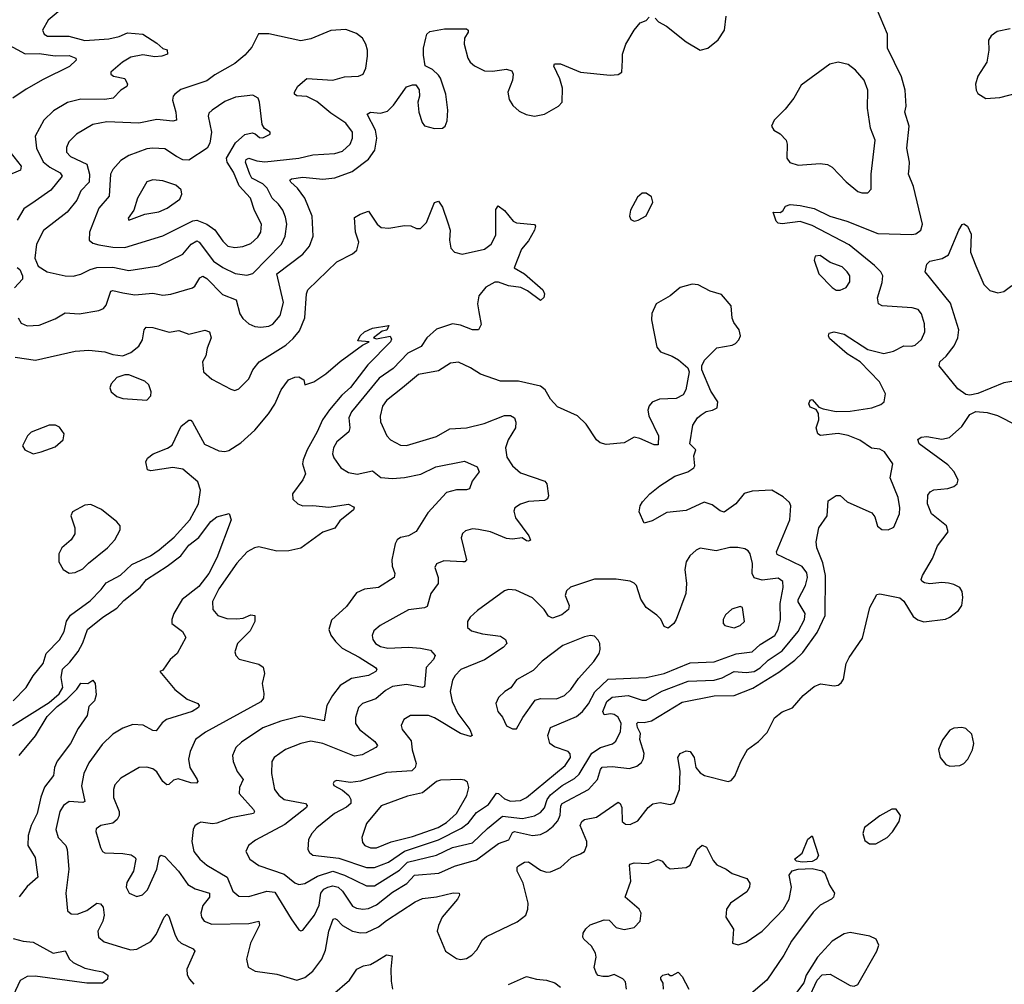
# Model space of a CAD drawing. Extents: x 1550320 to 1685906, y 509093 to 640511.
# Tile 27 of 256: x 1577238 to 1582168, y 527589 to 532418. Entities that reach past the tile are written whole.
import ezdxf

# ---------------------------------------------------------------- set-up
doc = ezdxf.new("R2010")
doc.units = 0

msp = doc.modelspace()

# ---------------------------------------------------------------- linework, layer by layer
at = {"layer": '0CON20XD'}
for points in [[(1577215, 530727.9), (1577316.6, 530713.4), (1577515, 530759.4), (1577585, 530763.1), (1577665, 530755.7), (1577705, 530742), (1577753.9, 530736.1), (1577795, 530752.5), (1577835, 530782.9), (1577853.6, 530815), (1577860.6, 530865), (1577872, 530878), (1577905, 530876.7), (1577985.6, 530854.4), (1578035, 530861.9), (1578085, 530844.5), (1578165, 530864.2), (1578188, 530855), (1578196, 530825), (1578175.9, 530774.1), (1578169.2, 530735), (1578154, 530705), (1578158.8, 530655), (1578199.3, 530619.3), (1578295, 530568), (1578315, 530562), (1578335, 530570), (1578385, 530620), (1578404.7, 530665.3), (1578436.7, 530705), (1578570.5, 530789.5), (1578607.8, 530822.2), (1578639, 530861), (1578666.1, 530925), (1578674.6, 531045.4), (1578681.4, 531065), (1578825, 531205.7), (1578905, 531245.6), (1578925.9, 531264.1), (1578935.5, 531305), (1578920, 531355), (1578915, 531427.5), (1578942.5, 531445), (1578985, 531458.8), (1579027.1, 531395), (1579047.6, 531377.6), (1579085.6, 531374.4), (1579165, 531388), (1579196.1, 531386.1), (1579225, 531373.3), (1579245, 531372.5), (1579275, 531402.5), (1579315, 531503.3), (1579335, 531510), (1579355, 531480), (1579381.7, 531401.7), (1579393.5, 531365), (1579389.1, 531315), (1579397.3, 531275), (1579415, 531253.6), (1579453.6, 531243.6), (1579565, 531269.6), (1579598.5, 531295), (1579621.3, 531338.7), (1579622.5, 531467.5), (1579633.3, 531486.7), (1579665, 531463.3), (1579708.9, 531408.9), (1579725, 531401.4), (1579815, 531392.5), (1579820, 531385), (1579815.8, 531365), (1579785, 531310.8), (1579750.4, 531269.6), (1579714, 531175), (1579765, 531145.5), (1579857.5, 531065), (1579866.2, 531045), (1579862.5, 531027.5), (1579845, 531012.5), (1579781.1, 531061.1), (1579747.1, 531077.1), (1579685, 531086.4), (1579635, 531104.5), (1579616.3, 531103.7), (1579571.3, 531078.7), (1579537.3, 531035), (1579530.4, 530995), (1579536.5, 530955), (1579548.1, 530891.9), (1579535, 530866), (1579505, 530865.5), (1579445, 530888.8), (1579405, 530895.5), (1579325, 530868.7), (1579277.1, 530825), (1579248.6, 530781.4), (1579180.5, 530749.5), (1579107.4, 530672.6), (1579037.1, 530622.9), (1578899.3, 530455), (1578886.1, 530425), (1578890.9, 530375), (1578885.4, 530355), (1578825.5, 530305), (1578809.1, 530275), (1578804.5, 530245), (1578811.1, 530225), (1578845.3, 530175.3), (1578885, 530151.5), (1578927.2, 530142.8), (1579005, 530159.1), (1579046.2, 530126.2), (1579105, 530120.6), (1579165, 530125.9), (1579246.8, 530143.2), (1579321.1, 530178.9), (1579465, 530207.8), (1579529.1, 530179.1), (1579538.8, 530155), (1579502.6, 530107.4), (1579490, 530070), (1579475.6, 530064.4), (1579425, 530064.5), (1579375, 530050.6), (1579280.7, 529949.3), (1579223.8, 529856.2), (1579185, 529834.4), (1579144.5, 529825.5), (1579128, 529815), (1579117.1, 529795), (1579100.6, 529715), (1579102.4, 529682.4), (1579115.5, 529645), (1579112.5, 529625), (1579034.5, 529575.5), (1578965, 529567.8), (1578925, 529549.2), (1578875, 529480.8), (1578798.3, 529411.7), (1578785.7, 529365), (1578796.3, 529336.3), (1578818.5, 529305), (1578852.8, 529272.8), (1578937.5, 529227.5), (1579019.2, 529175), (1579025.7, 529165), (1579020.6, 529155), (1578985, 529135.8), (1578899.2, 529120.8), (1578842.5, 529085), (1578804.2, 529035.8), (1578775.4, 528985), (1578762.2, 528907.8), (1578645, 528931.8), (1578545, 528907.3), (1578455, 528872.5), (1578348.5, 528801.5), (1578320, 528775), (1578303.5, 528735), (1578306.5, 528705), (1578327.5, 528655), (1578356.1, 528615), (1578337.9, 528575), (1578336.2, 528545), (1578409.1, 528465), (1578414.4, 528455), (1578409.2, 528445), (1578295, 528422.7), (1578225, 528395.4), (1578202.8, 528392.8), (1578145, 528400.6), (1578131.2, 528395), (1578115, 528382), (1578106.9, 528365), (1578100, 528305), (1578109.6, 528255), (1578139.2, 528215), (1578175, 528185.4), (1578276.2, 528126.2), (1578305.8, 528055.8), (1578335, 528030.5), (1578385, 528028.2), (1578475, 528055.7), (1578515, 528050.7), (1578596.7, 527916.7), (1578635, 527862.5), (1578645, 527857.5), (1578655, 527860), (1578714.8, 527935.2), (1578737, 527985), (1578746.5, 528045), (1578761.2, 528065), (1578780, 528075), (1578805, 528083), (1578832.5, 528075), (1578853.8, 528055), (1578905, 527981.2), (1578925, 527970), (1578955.3, 527965.3), (1578985, 527969.7), (1579025, 527987.5), (1579105, 528050), (1579175.7, 528094.3), (1579215, 528136.5), (1579336, 528145), (1579415, 528181.4), (1579525, 528212.2), (1579635, 528294.7), (1579687.2, 528312.8), (1579705, 528349.1), (1579715, 528354.1), (1579805, 528333.8), (1579845, 528339.5), (1579875.6, 528354.4), (1579909.5, 528380.5), (1579931.8, 528408.2), (1579943.4, 528436.6), (1579947.1, 528482.9), (1579953.9, 528495), (1580085.2, 528564.8), (1580130.8, 528615), (1580145.2, 528664.8), (1580155, 528677.1), (1580205, 528679.6), (1580290.9, 528669.1), (1580328.3, 528681.7), (1580350.5, 528699.5), (1580360.6, 528719.4), (1580363.7, 528745), (1580342.1, 528815), (1580346.4, 528845), (1580330.7, 528875), (1580328.5, 528895), (1580335, 528901.5), (1580365, 528900), (1580401.2, 528908.8), (1580555, 529001.2), (1580715, 529034.2), (1580815, 529034.6), (1580908.8, 529071.2), (1581038.6, 529151.4), (1581118.4, 529211.6), (1581159.3, 529250.7), (1581230.1, 529349.9), (1581271, 529435), (1581272.2, 529635), (1581258.5, 529698.5), (1581228.5, 529775), (1581225.5, 529805), (1581239.5, 529875), (1581280, 529935), (1581285, 530010), (1581325, 530036.7), (1581345, 530036.2), (1581381.2, 530005), (1581505, 529950), (1581518.9, 529928.9), (1581531.9, 529881.9), (1581555, 529865.5), (1581585.6, 529864.4), (1581615, 529878), (1581643.1, 529945), (1581644.8, 529975), (1581636.5, 530026.5), (1581596.2, 530125), (1581609.2, 530195), (1581567.8, 530255), (1581545, 530267.9), (1581502.6, 530272.6), (1581445, 530313.1), (1581385, 530337.1), (1581335, 530346.7), (1581247.1, 530337.1), (1581233.5, 530345), (1581225.5, 530375), (1581238.5, 530415), (1581236.9, 530446.9), (1581226.4, 530466.4), (1581195, 530478.8), (1581188.6, 530495), (1581195, 530513.3), (1581205, 530516.7), (1581238.8, 530478.8), (1581260.3, 530470.3), (1581325, 530457.3), (1581395, 530458.8), (1581505, 530475.4), (1581548.9, 530491.1), (1581566, 530505), (1581572.5, 530545), (1581542.2, 530605), (1581445.5, 530705.5), (1581381.1, 530745), (1581292.3, 530822.3), (1581286.7, 530835), (1581290.5, 530849.5), (1581315, 530855.8), (1581365, 530844.2), (1581485, 530767.3), (1581565, 530747.7), (1581612.1, 530757.9), (1581665, 530785.4), (1581705, 530783.5), (1581721.4, 530788.6), (1581752.7, 530817.3), (1581769.1, 530855), (1581768.5, 530895), (1581752.5, 530945), (1581736.6, 530966.6), (1581705.5, 530975.5), (1581555.5, 530985.5), (1581538, 530995), (1581532.5, 531025), (1581556.8, 531103.2), (1581559.1, 531135), (1581549.6, 531155), (1581517, 531187), (1581390.4, 531290.4), (1581205, 531387.4), (1581145, 531407.5), (1581055, 531396.7), (1581035, 531400), (1581025, 531410), (1581010, 531455), (1581045, 531452.5), (1581059.3, 531460.7), (1581072.5, 531485), (1581095, 531492.5), (1581145, 531487.3), (1581215, 531472.2), (1581294.3, 531434.3), (1581379.5, 531409.5), (1581535, 531347.6), (1581705, 531342.5), (1581725, 531346.4), (1581750, 531365), (1581757.7, 531395), (1581712.7, 531582.7), (1581688.1, 531645), (1581690.5, 531675), (1581693.1, 531705), (1581679.4, 531775), (1581691.2, 531885), (1581669.2, 531955), (1581676, 531985), (1581670.8, 532065), (1581652.2, 532132.2), (1581582.9, 532275), (1581582, 532345), (1581510.1, 532520.1)], [(1577440.6, 532465), (1577381.2, 532415), (1577352, 532365), (1577360, 532345), (1577377.5, 532335), (1577484.6, 532335.4), (1577565, 532314.2), (1577685, 532321.6), (1577735.6, 532334.4), (1577778.5, 532351.5), (1577855.4, 532345.4), (1577925, 532300), (1577955, 532273.3), (1577976.4, 532266.4), (1577977.5, 532245), (1577950, 532235), (1577915, 532231.8), (1577855, 532242.1), (1577795, 532230.9), (1577752.5, 532205), (1577694, 532155), (1577694, 532145), (1577707.5, 532135), (1577765, 532124), (1577777.5, 532095), (1577775, 532083.3), (1577744, 532065), (1577706, 532025), (1577665, 532018.4), (1577545, 532019.6), (1577476.9, 532003.1), (1577408.1, 531961.9), (1577358.1, 531915), (1577315.5, 531835), (1577322, 531775), (1577355, 531707.1), (1577389, 531679), (1577441, 531651), (1577450, 531635), (1577394.5, 531565), (1577315, 531509.1), (1577258.3, 531471.7), (1577225.8, 531414.2)], [(1577230, 530925), (1577245, 530899.2), (1577275.4, 530885.4), (1577335, 530888.9), (1577415, 530920), (1577465, 530950.4), (1577535, 530946), (1577635, 530961.8), (1577657.3, 530972.7), (1577671.8, 530988.2), (1577695, 531059.2), (1577705, 531062.9), (1577755, 531050.7), (1577815, 531040.3), (1577905, 531048.7), (1577955, 531039.6), (1577995, 531043.8), (1578103.8, 531076.2), (1578115.3, 531084.7), (1578139.4, 531125), (1578155, 531133.5), (1578175, 531122.1), (1578252.9, 531042.9), (1578322.2, 531015), (1578340.4, 530945), (1578355, 530922.5), (1578385, 530895.5), (1578415, 530882.3), (1578445, 530878.5), (1578485, 530884.6), (1578505, 530894.5), (1578542.2, 530937.8), (1578558.2, 531001.8), (1578526.1, 531145), (1578655.2, 531244.8), (1578688.2, 531285), (1578707.3, 531335), (1578702.1, 531435), (1578666.2, 531525), (1578628.2, 531575), (1578595.6, 531605), (1578590, 531615), (1578598.7, 531621.3), (1578655, 531629.7), (1578755, 531619.1), (1578815, 531626), (1578902.2, 531657.8), (1578985, 531719.6), (1579016.7, 531765), (1579026.7, 531825), (1579018.8, 531865), (1578977.5, 531945), (1578995, 531954.4), (1579045, 531950), (1579080, 531960), (1579110.2, 531989.8), (1579175, 532081.2), (1579205, 532092.5), (1579221.7, 532091.7), (1579237.5, 532067.5), (1579239.2, 532035), (1579232, 532005), (1579236.9, 531955), (1579252.7, 531902.7), (1579265, 531886), (1579315, 531873.1), (1579354.3, 531875.7), (1579368.8, 531885), (1579377.9, 531912.1), (1579382, 531965), (1579372.3, 532045), (1579345.6, 532125), (1579335, 532140), (1579305, 532168), (1579267.7, 532187.7), (1579259.7, 532239.7), (1579258.9, 532275), (1579270.9, 532325), (1579277.1, 532345), (1579290.8, 532359.2), (1579365, 532373), (1579475, 532372), (1579483.8, 532365), (1579482.5, 532355), (1579465.6, 532325), (1579462.9, 532295), (1579481.2, 532225), (1579493.6, 532205), (1579515, 532186.4), (1579565, 532162.5), (1579605, 532160), (1579675, 532170.8), (1579702, 532162), (1579709.2, 532145), (1579705.6, 532115), (1579682.2, 532055), (1579688.3, 532018.3), (1579707.6, 531987.6), (1579739.3, 531959.3), (1579773.7, 531943.7), (1579815, 531935.7), (1579865.6, 531944.4), (1579935.6, 531984.4), (1579953.8, 532005), (1579955.7, 532075), (1579942.1, 532122.1), (1579912.5, 532185), (1579915, 532197.5), (1579946.4, 532196.4), (1580045.8, 532155.8), (1580195, 532140), (1580235, 532143.8), (1580252.5, 532155), (1580256.1, 532216.1), (1580256.2, 532245), (1580273.3, 532295), (1580314.2, 532365), (1580345, 532402), (1580375, 532413.8), (1580390, 532430)], [(1580420, 532425), (1580437, 532407), (1580476.7, 532385), (1580575, 532307.1), (1580645, 532265.6), (1580683.8, 532275), (1580735, 532316.7), (1580766.2, 532365), (1580774.6, 532435)], [(1577505, 531133.3), (1577545, 531143.5), (1577591.7, 531168.3), (1577625, 531177.5), (1577705, 531179.2), (1577785, 531162.2), (1577935, 531186), (1578055, 531243.8), (1578096.5, 531293.5), (1578125, 531310.7), (1578137.3, 531305), (1578208.8, 531208.8), (1578255, 531176.9), (1578316.9, 531146.9), (1578375, 531139.6), (1578405, 531147.3), (1578548.2, 531295), (1578567.1, 531335), (1578574.7, 531395), (1578569.1, 531429.2), (1578555, 531464.4), (1578534.6, 531495), (1578501.3, 531525), (1578477.6, 531575), (1578455.5, 531595.5), (1578400, 531625), (1578389.8, 531645), (1578369.3, 531705), (1578372.7, 531717.3), (1578385, 531725.3), (1578425, 531711), (1578465, 531706.7), (1578636, 531724), (1578705, 531741.4), (1578815, 531748), (1578855, 531760), (1578891.8, 531795), (1578904.6, 531825), (1578903.6, 531855), (1578870.5, 531900.5), (1578795, 531950.6), (1578725, 532008.4), (1578675, 532033.4), (1578625, 532036.7), (1578614.6, 532044.6), (1578613.5, 532055), (1578630, 532085), (1578675, 532123.5), (1578805, 532115.4), (1578865, 532131.9), (1578935, 532135.8), (1578958, 532145), (1578971.4, 532175), (1578980, 532235), (1578980, 532265), (1578970.8, 532295), (1578953.8, 532325), (1578925, 532348), (1578870.7, 532369.3), (1578795.9, 532364.1), (1578695, 532322), (1578645, 532311.4), (1578485, 532346.7), (1578433, 532347), (1578400.3, 532279.7), (1578365, 532240.6), (1578315, 532199.4), (1578215, 532142.3), (1578175, 532111.1), (1578045, 532068.9), (1578014.2, 532045), (1578005.6, 532034.4), (1578003.1, 532015), (1578020, 531955), (1578023.3, 531915), (1578005, 531910), (1577925, 531917.9), (1577835, 531899.6), (1577675, 531905.9), (1577605, 531893.3), (1577522.5, 531845), (1577484, 531806), (1577472.6, 531777.4), (1577472.1, 531755), (1577492.4, 531732.4), (1577574.8, 531694.7), (1577587.7, 531645), (1577586, 531605), (1577545, 531560.9), (1577524.6, 531515), (1577475.5, 531455), (1577357.4, 531362.6), (1577321.5, 531295), (1577314.6, 531225), (1577330, 531185), (1577375, 531156.4), (1577465, 531135.5), (1577505, 531133.3)], [(1582197.3, 532372.7), (1582131.2, 532358.8), (1582102.3, 532337.7), (1582088.8, 532315), (1582090, 532265), (1582079.2, 532205), (1582034.2, 532135), (1582022.9, 532095), (1582025.8, 532065.8), (1582035, 532048.8), (1582075, 532024), (1582145, 532028), (1582235, 532051.2)], [(1577185, 532289.6), (1577265, 532247.7), (1577335, 532248), (1577415, 532236.6), (1577485, 532239), (1577519.2, 532225), (1577520, 532215), (1577487.1, 532182.9), (1577355, 532118.4), (1577270.5, 532069.5), (1577204.4, 532025)], [(1581455, 531550.8), (1581485, 531551.2), (1581500.7, 531569.3), (1581501.1, 531645), (1581521.5, 531815), (1581498, 531875), (1581481.8, 531975), (1581484.5, 532065), (1581465.9, 532115.9), (1581423.1, 532165), (1581385, 532193.3), (1581335, 532204.5), (1581294, 532196), (1581150.6, 532089.4), (1581114.5, 532025.5), (1581070.2, 531969.8), (1581016, 531915), (1581001.2, 531885), (1581013.3, 531865), (1581045, 531847.1), (1581074.7, 531814.7), (1581079.6, 531795), (1581078.6, 531725), (1581093.7, 531703.7), (1581135, 531689.1), (1581245, 531698.5), (1581283.1, 531693.1), (1581305, 531679.4), (1581376.1, 531606.1), (1581435, 531558.6), (1581455, 531550.8)], [(1578315, 531276.9), (1578355, 531282.9), (1578395, 531297.9), (1578430.9, 531329.1), (1578445.4, 531355), (1578448.8, 531395), (1578413, 531463), (1578394.1, 531525), (1578337.1, 531587.1), (1578308.6, 531655), (1578277.1, 531705), (1578272.9, 531725), (1578318.2, 531801.8), (1578365, 531843.1), (1578401.7, 531851.7), (1578417.1, 531847.1), (1578438.3, 531828.3), (1578455, 531826.2), (1578492.5, 531845), (1578492.5, 531855), (1578463.6, 531873.6), (1578452.7, 531892.7), (1578439.1, 532005), (1578431.4, 532025), (1578405, 532040.5), (1578319.2, 532030.8), (1578265, 532008.2), (1578201.4, 531965), (1578185, 531949.2), (1578181.1, 531935), (1578199.1, 531855), (1578189.4, 531800.6), (1578177.1, 531775), (1578085, 531715.4), (1578055, 531716.2), (1578023.4, 531733.4), (1577965, 531770.8), (1577905, 531775.3), (1577875, 531770.7), (1577785, 531738.7), (1577745, 531712.5), (1577705, 531668.2), (1577692.1, 531645), (1577685.3, 531534.7), (1577635, 531474.3), (1577588.1, 531355), (1577585.8, 531315), (1577605, 531298.9), (1577635, 531290.9), (1577705, 531279.2), (1577765, 531278.2), (1577955, 531335.9), (1578105, 531411.4), (1578125, 531415.2), (1578174.8, 531394.8), (1578215, 531365.4), (1578255, 531308.9), (1578280, 531285), (1578315, 531276.9)], [(1577190.4, 531755), (1577245.5, 531684.5), (1577242, 531665), (1577175, 531636.7)], [(1577785, 531414.4), (1577865, 531444.5), (1577935, 531455.9), (1577976.3, 531473.7), (1578039.8, 531520.3), (1578050.5, 531545), (1578046.2, 531566.2), (1578019.5, 531589.5), (1577955, 531611.5), (1577905, 531615.5), (1577875, 531605.7), (1577827.8, 531525), (1577809.2, 531465), (1577781.2, 531425), (1577785, 531414.4)], [(1580315, 531410), (1580335, 531413.8), (1580375, 531436.7), (1580407.1, 531505), (1580401.7, 531531.7), (1580375, 531550), (1580355, 531548.8), (1580330.5, 531529.5), (1580296.2, 531465), (1580291.2, 531435), (1580297, 531417), (1580315, 531410)], [(1582205, 530606.5), (1582165, 530600), (1582035, 530546.9), (1581995, 530539.2), (1581975, 530542.5), (1581935, 530570), (1581840.8, 530685), (1581844.2, 530705), (1581876.9, 530733.1), (1581917.3, 530785), (1581935.5, 530825), (1581939.2, 530865), (1581898.2, 530998.2), (1581771.2, 531155), (1581778.8, 531195), (1581795, 531208.6), (1581857.2, 531222.8), (1581888.9, 531241.1), (1581940, 531365), (1581957, 531393), (1581965, 531396.7), (1581982.5, 531385), (1582001.2, 531345), (1581998.9, 531255), (1582025, 531186), (1582065, 531092.2), (1582095, 531062.2), (1582135, 531051.1), (1582165, 531056.9), (1582205, 531086.9)], [(1581345, 531064.4), (1581375, 531078), (1581394.2, 531105), (1581394.3, 531135), (1581381.4, 531155), (1581355, 531180.6), (1581295, 531201.9), (1581245, 531237.5), (1581220, 531235), (1581216, 531215), (1581238.9, 531145), (1581305, 531077.1), (1581325, 531064.4), (1581345, 531064.4)], [(1577225, 531177.4), (1577238.2, 531168.2), (1577251.9, 531135), (1577251.6, 531118.4), (1577211.5, 531075)], [(1578975, 528081.8), (1579015, 528082.5), (1579139.5, 528160.5), (1579179.6, 528200.4), (1579325, 528236.5), (1579405, 528273.5), (1579505, 528296.8), (1579580.5, 528369.5), (1579655, 528430.3), (1579755, 528418.8), (1579815, 528433.5), (1579845, 528449.6), (1579865, 528472.2), (1579879, 528515), (1579895, 528538.1), (1579953.4, 528585), (1580015, 528619.3), (1580039.2, 528640.8), (1580103.3, 528746.7), (1580145.2, 528774.8), (1580206.1, 528793.9), (1580223, 528807), (1580245.7, 528855), (1580250, 528895), (1580235, 528926.2), (1580215, 528939.3), (1580197.5, 528942.5), (1580165, 528938.2), (1580157.1, 528955), (1580177.1, 529005), (1580205, 529026.7), (1580285, 529035.6), (1580355, 529012), (1580375, 529012.2), (1580453.6, 529056.4), (1580585, 529107.6), (1580715, 529111.7), (1580755, 529124), (1580815.2, 529154.8), (1580875, 529149.6), (1580915, 529155.6), (1580945, 529174), (1580985, 529212.6), (1581055, 529258.6), (1581134.8, 529355), (1581167.4, 529415), (1581170.3, 529445), (1581135, 529504.4), (1581134.8, 529515), (1581172.6, 529585), (1581182.5, 529625), (1581178.3, 529648.3), (1581155, 529680), (1581057.9, 529727.9), (1581030.6, 529740.6), (1581027.2, 529755), (1581093.8, 529915), (1581098.6, 529985), (1581091.7, 530001.7), (1581060.3, 530030.3), (1581003.3, 530063.3), (1580905, 530058.5), (1580865, 530045.5), (1580823.3, 529995), (1580765, 529953.1), (1580745, 529958.9), (1580705, 529990), (1580665, 530002.9), (1580575, 529961.4), (1580478.7, 529951.3), (1580405, 529908.8), (1580365, 529897.5), (1580340, 529955), (1580343.8, 529985), (1580356, 530005), (1580392.2, 530045), (1580443.3, 530085), (1580517.4, 530132.6), (1580583.3, 530155), (1580613.3, 530175), (1580618.8, 530185), (1580613.3, 530235), (1580622.5, 530265), (1580592.5, 530295), (1580607.5, 530387.5), (1580631.2, 530425), (1580649.5, 530440.5), (1580675, 530456.7), (1580707, 530463), (1580730, 530475), (1580732.5, 530505), (1580698.3, 530558.3), (1580653.3, 530665), (1580653.3, 530685), (1580665.8, 530714.2), (1580728.8, 530775), (1580805, 530789.2), (1580822.1, 530797.9), (1580839.2, 530815), (1580847.5, 530835), (1580840.8, 530865), (1580813, 530903), (1580804.6, 530924.6), (1580800.8, 530985), (1580752.3, 531042.3), (1580695, 531059.2), (1580635, 531090), (1580605, 531094), (1580545, 531078), (1580495, 531035.7), (1580423.8, 530995), (1580403, 530947), (1580400.8, 530915), (1580428.3, 530778.3), (1580445.9, 530755.9), (1580504.2, 530734.2), (1580535.6, 530715.6), (1580583.3, 530675), (1580590, 530655), (1580573.8, 530565), (1580559.5, 530540.5), (1580525, 530522), (1580440.9, 530519.1), (1580405, 530504), (1580389.2, 530485), (1580382.7, 530462.7), (1580387.5, 530435), (1580435.8, 530335), (1580435, 530290), (1580415, 530290), (1580342.1, 530322.1), (1580315, 530328), (1580265, 530300), (1580175, 530290.8), (1580145, 530300), (1580126.2, 530315), (1580073.3, 530393.3), (1580030.8, 530435), (1579929.8, 530479.8), (1579895, 530519.2), (1579868.6, 530565), (1579845, 530583.1), (1579735, 530608.1), (1579645, 530608.5), (1579545, 530642.9), (1579495, 530675.4), (1579435, 530703.1), (1579395, 530698.6), (1579335, 530660), (1579235, 530641.8), (1579153.8, 530575), (1579075, 530512.2), (1579055, 530484), (1579042.6, 530432.6), (1579044.5, 530405), (1579075.7, 530335), (1579095, 530314.4), (1579145, 530287.9), (1579175, 530287.1), (1579325, 530330.8), (1579390.9, 530369.1), (1579475, 530374.1), (1579564.1, 530395.9), (1579665, 530436.4), (1579695, 530436.7), (1579715.4, 530425.4), (1579722.7, 530402.7), (1579720, 530375), (1579683.6, 530315), (1579670.5, 530275), (1579677.7, 530227.7), (1579705.4, 530185), (1579745, 530150.3), (1579867.8, 530107.8), (1579877.3, 530095), (1579885.4, 530035), (1579879.8, 530020.2), (1579865, 530011.2), (1579785, 530005.4), (1579745, 529992.5), (1579717.5, 529975), (1579712.1, 529957.9), (1579720.8, 529925), (1579787.8, 529835), (1579795, 529813.3), (1579785, 529807.5), (1579775, 529810), (1579754.1, 529824.1), (1579705, 529817.5), (1579675, 529821.3), (1579595, 529853.6), (1579535, 529866.4), (1579505, 529868.9), (1579470.7, 529859.3), (1579454.6, 529845.4), (1579448.5, 529825), (1579474.4, 529715), (1579466.2, 529705), (1579456.1, 529703.9), (1579360.9, 529709.1), (1579325.4, 529694.6), (1579316.9, 529675), (1579332.5, 529625), (1579333.6, 529596.4), (1579296.7, 529545), (1579278.9, 529481.1), (1579265.4, 529474.6), (1579185.3, 529464.7), (1579042.5, 529385), (1579010.7, 529359.3), (1579002.2, 529335), (1579005.5, 529315), (1579018.9, 529295), (1579045, 529279.6), (1579081.7, 529271.7), (1579185, 529277.6), (1579245, 529271.4), (1579295, 529261.3), (1579318.6, 529235), (1579310.4, 529215), (1579272.9, 529175), (1579265, 529080), (1579254.4, 529075.6), (1579175, 529090), (1579105, 529080.8), (1579069.5, 529060.5), (1579021.7, 529018.3), (1578954.2, 528995.8), (1578934.6, 528975), (1578918.8, 528925), (1578919.1, 528895), (1578939.4, 528865), (1579016.5, 528805), (1579028.6, 528785), (1579020.8, 528775), (1578952.4, 528737.6), (1578915, 528732.2), (1578755, 528795.2), (1578695, 528806.2), (1578645.3, 528794.7), (1578569.2, 528765), (1578511.4, 528725), (1578500, 528705), (1578498.9, 528645), (1578514.4, 528565), (1578535, 528535.6), (1578561.4, 528515), (1578615.2, 528504.8), (1578668.5, 528495), (1578676.8, 528485), (1578673.6, 528475), (1578565, 528389.2), (1578418.8, 528311.2), (1578384, 528285), (1578370.6, 528255), (1578390.6, 528215), (1578434.7, 528184.7), (1578561.5, 528141.5), (1578615, 528097.8), (1578635, 528088.9), (1578665, 528093.6), (1578728.6, 528131.4), (1578805, 528156.3), (1578865, 528136.3), (1578975, 528081.8)], [(1577205, 529008), (1577271.1, 529075), (1577305, 529134.3), (1577355, 529195.6), (1577370.8, 529245), (1577437, 529313), (1577460.3, 529355), (1577472.6, 529407.4), (1577492.4, 529437.6), (1577591, 529509), (1577646.4, 529565), (1577670.9, 529599.1), (1577742, 529638), (1577799.3, 529690.7), (1577892.5, 529735), (1577936.5, 529763.5), (1578011.8, 529828.2), (1578090.5, 529915), (1578133.9, 529995), (1578142.7, 530062.8), (1578130.4, 530105), (1578055, 530167.2), (1578005, 530176), (1577895, 530159.2), (1577877.5, 530165), (1577870, 530205), (1577877.7, 530222.3), (1577905.8, 530244.2), (1577977.5, 530272.5), (1578001.4, 530288.6), (1578046, 530384), (1578085, 530414), (1578095, 530413.3), (1578104, 530404), (1578163.6, 530293.6), (1578235, 530259.6), (1578265, 530256.4), (1578285, 530261.2), (1578345, 530300.4), (1578415, 530363.2), (1578483.6, 530445), (1578515, 530493.3), (1578547.5, 530565), (1578583.8, 530615), (1578615, 530629.2), (1578635, 530630), (1578660, 530615), (1578665, 530590), (1578710, 530605), (1578771.4, 530645), (1578843, 530707), (1578955, 530788.8), (1578987.5, 530805), (1578930.8, 530810.8), (1578943.3, 530835), (1578965, 530855.6), (1579003.8, 530873.8), (1579086.7, 530886.7), (1579076.2, 530863.8), (1579052, 530858), (1579010, 530825), (1579025, 530820), (1579093, 530833), (1579099.2, 530819.2), (1579094, 530805), (1578980.5, 530689.5), (1578895, 530577.5), (1578851.5, 530538.5), (1578789.2, 530465), (1578754.7, 530415), (1578726.8, 530355), (1578676.9, 530265), (1578656.7, 530215), (1578654.7, 530194.7), (1578669.1, 530145), (1578655.6, 530115), (1578604, 530045), (1578605, 530017.5), (1578630, 529995), (1578655, 529984.4), (1578705, 529986.2), (1578785, 529977.2), (1578885, 529992.9), (1578909.5, 529979.5), (1578913.3, 529975), (1578908.8, 529965), (1578840.7, 529909.3), (1578815, 529872.9), (1578755, 529853.3), (1578645, 529772.3), (1578585, 529760), (1578525, 529757.1), (1578435, 529779.1), (1578413.8, 529775), (1578376.2, 529755), (1578325, 529697.1), (1578235, 529568.5), (1578203.9, 529505), (1578204.6, 529465), (1578230.8, 529435), (1578275, 529420), (1578325, 529418.7), (1578357, 529423), (1578395, 529438.9), (1578415.5, 529435.5), (1578414.5, 529405), (1578391.8, 529358.2), (1578328.9, 529295), (1578314.4, 529254.4), (1578320, 529235), (1578337.6, 529217.6), (1578435, 529191.2), (1578456.5, 529176.5), (1578464.4, 529145), (1578452.2, 529095), (1578460.9, 529045), (1578458.8, 529021.2), (1578445, 529002.8), (1578168.2, 528851.8), (1578118.1, 528815), (1578090.9, 528755), (1578082.8, 528717.2), (1578090.4, 528675), (1578126.4, 528615), (1578129.2, 528605), (1578123, 528597), (1578095, 528597.7), (1578031.9, 528618.1), (1578007.9, 528612.1), (1577985, 528590), (1577975, 528588.6), (1577955, 528604.4), (1577925, 528653.1), (1577905, 528667.5), (1577875, 528676.9), (1577835.6, 528674.4), (1577745, 528620.9), (1577715, 528587.5), (1577707.5, 528565), (1577707.5, 528525), (1577735.4, 528455), (1577736.2, 528435), (1577725.9, 528414.1), (1577703.6, 528396.4), (1577643.8, 528385), (1577621.7, 528368.3), (1577620, 528355), (1577641.9, 528275), (1577652, 528255), (1577665, 528247.1), (1577755, 528244.6), (1577796.7, 528236.7), (1577815.8, 528225), (1577819.4, 528215), (1577807.5, 528155), (1577775, 528098.8), (1577771.1, 528075), (1577786, 528045), (1577825, 528029.4), (1577852.8, 528037.2), (1577877.6, 528062.4), (1577924.2, 528165.8), (1577937.1, 528225), (1577945, 528235.5), (1577965, 528229.2), (1578033.8, 528155), (1578079.7, 528089.7), (1578117.2, 528067.2), (1578188.1, 528045), (1578189.1, 528025), (1578155, 527984.2), (1578145.5, 527945.5), (1578148.9, 527925), (1578160.8, 527905), (1578200.3, 527890.3), (1578385, 527894), (1578435.5, 527905.5), (1578439.1, 527885), (1578394.2, 527795), (1578374, 527715), (1578381.2, 527675), (1578417.5, 527655), (1578525, 527640), (1578625, 527610.6), (1578665, 527623.3), (1578705, 527655.5), (1578751.5, 527715), (1578769.4, 527760.6), (1578785.3, 527855), (1578808, 527915), (1578815, 527918.5), (1578825, 527913.5), (1578853.7, 527883.7), (1578905, 527855.8), (1578945, 527846.7), (1578975, 527849.2), (1579035, 527877.2), (1579075, 527909.4), (1579218.3, 528001.7)], [(1577875, 530514), (1577894.2, 530535.8), (1577896.9, 530555), (1577885, 530590), (1577865, 530608), (1577785, 530640), (1577765, 530640), (1577723.9, 530626.1), (1577696.7, 530595), (1577690, 530575), (1577696.7, 530555), (1577725, 530531.2), (1577755, 530522), (1577875, 530514)], [(1579218.3, 528001.7), (1579255, 528019.6), (1579325, 528028), (1579407.9, 528047.9), (1579437.5, 528045), (1579439.4, 528035), (1579430, 528015), (1579352.9, 527925), (1579334.2, 527884.2), (1579328.6, 527855), (1579370, 527755), (1579425, 527719.4), (1579445, 527714.4), (1579475, 527718.6), (1579502, 527735), (1579527.4, 527762.6), (1579555, 527811.4), (1579575, 527829.4), (1579728.3, 527901.7), (1579771.4, 527935), (1579782.2, 527965), (1579783.5, 527995), (1579759.3, 528095), (1579728.5, 528155), (1579728.6, 528175), (1579735, 528182.5), (1579765, 528200), (1579785, 528203.3), (1579845, 528161.5), (1579875, 528150.8), (1579895, 528152.1), (1579946.1, 528173.9), (1580001.2, 528225), (1580045, 528241.9), (1580065.8, 528255), (1580078.1, 528285), (1580076.9, 528305), (1580044.6, 528385), (1580052.2, 528405), (1580065, 528413.8), (1580125, 528426.2), (1580235, 528501.4), (1580245, 528494), (1580252.1, 528475), (1580254.5, 528404.5), (1580270.7, 528390.7), (1580295, 528389.5), (1580332.7, 528407.3), (1580385, 528474.3), (1580407.6, 528492.4), (1580445, 528499.6), (1580495, 528490), (1580515, 528495.8), (1580541.2, 528565), (1580544.1, 528655.9), (1580533.8, 528725), (1580545, 528744), (1580575, 528757.5), (1580595, 528754), (1580614.5, 528725), (1580623.4, 528675), (1580645, 528648.8), (1580666.2, 528635), (1580785.8, 528604.2), (1580800.6, 528609.4), (1580817.9, 528632.1), (1580847.9, 528705), (1580881.9, 528765), (1580937.1, 528805), (1580980.9, 528849.1), (1581017.3, 528922.7), (1581055, 528952.5), (1581106.4, 528973.6), (1581160, 529035), (1581215, 529080), (1581247.3, 529092.7), (1581315, 529082.9), (1581335, 529087.1), (1581351.1, 529098.9), (1581362.4, 529117.6), (1581376.2, 529195), (1581390, 529225), (1581457.3, 529322.7), (1581494, 529475), (1581529.3, 529540.7), (1581545, 529543.8), (1581645, 529523.3), (1581665, 529507.5), (1581711.3, 529431.3), (1581733.8, 529413.8), (1581765, 529403.8), (1581872.4, 529417.6), (1581895, 529427.5), (1581938.9, 529461.1), (1581954.3, 529485), (1581960, 529525), (1581956.9, 529555), (1581945, 529575.8), (1581915, 529591.4), (1581887.4, 529597.4), (1581855, 529601.1), (1581794.2, 529594.2), (1581768.3, 529598.3), (1581755, 529607.5), (1581751.2, 529615), (1581757.5, 529635), (1581808.4, 529721.6), (1581832.9, 529785), (1581886.7, 529855), (1581877.5, 529885), (1581802.5, 529945), (1581783.1, 529995), (1581785, 530037.5), (1581795.8, 530054.2), (1581815, 530064.2), (1581885, 530070.5), (1581915, 530081.9), (1581931.4, 530095), (1581936.2, 530115), (1581915.6, 530155.6), (1581885, 530188.9), (1581742, 530295), (1581733.9, 530316.1), (1581751.7, 530328.3), (1581778.9, 530331.1), (1581855, 530318.9), (1581893.3, 530326.7), (1581955, 530380.8), (1581995, 530441.2), (1582025, 530456.2), (1582082.1, 530452.1), (1582133.8, 530436.2), (1582228.3, 530388.3)], [(1577305, 530245.6), (1577345, 530254.4), (1577415, 530279.2), (1577456, 530315), (1577460, 530345), (1577437.9, 530377.9), (1577417.6, 530387.6), (1577385, 530389.1), (1577295, 530353.1), (1577276.7, 530335), (1577252.5, 530285), (1577264, 530265), (1577305, 530245.6)], [(1577485, 529647.1), (1577515, 529651.4), (1577555, 529668.6), (1577581.9, 529698.1), (1577676.9, 529775), (1577714.4, 529815), (1577740.8, 529865), (1577740.8, 529885), (1577723.7, 529903.7), (1577646.9, 529966.9), (1577595, 529991.9), (1577565, 529988.6), (1577502, 529955), (1577494.3, 529935), (1577514.4, 529875), (1577513.3, 529845), (1577495.3, 529814.7), (1577449.2, 529775), (1577433.9, 529743.9), (1577433.8, 529705), (1577455.5, 529665.5), (1577485, 529647.1)], [(1577202.7, 528885), (1577385, 528999.8), (1577435.8, 529044.2), (1577453.5, 529075), (1577446.4, 529125), (1577452.4, 529167.6), (1577488.8, 529201.2), (1577530.9, 529255), (1577555, 529298.9), (1577576.8, 529365), (1577655, 529427.1), (1577725, 529472.2), (1577758.7, 529511.3), (1577840.9, 529575), (1577872.1, 529615), (1577977.2, 529682.8), (1578045.2, 529734.8), (1578085, 529787.6), (1578134.4, 529825.6), (1578163.1, 529865), (1578195, 529905.7), (1578225, 529930), (1578286, 529946), (1578296.7, 529915), (1578225, 529724.3), (1578185, 529646.5), (1578135, 529580.8), (1578052.1, 529515), (1578010.6, 529445), (1578000, 529415), (1578000, 529395), (1578052.5, 529355), (1578069.2, 529325), (1578027.1, 529245), (1577992, 529215), (1577955, 529162.5), (1577940, 529155), (1578014.7, 529064.7), (1578076, 529016), (1578130, 528995), (1578136.7, 528985), (1578133.8, 528975), (1578101.2, 528955), (1577973.1, 528915), (1577951.2, 528898.8), (1577921.8, 528858.2), (1577905, 528860.4), (1577855.8, 528885.8), (1577805, 528889.2), (1577755, 528872.3), (1577705, 528840.9), (1577650.7, 528789.3), (1577585, 528698.6), (1577559.6, 528645), (1577546.7, 528583.3), (1577565, 528504), (1577555, 528499.1), (1577485.3, 528504.7), (1577456.7, 528485), (1577438.5, 528455), (1577419.6, 528365), (1577430.9, 528325), (1577469.5, 528285), (1577476.1, 528265), (1577483.6, 528165), (1577469.1, 528045), (1577477.3, 527957.3), (1577495, 527942.9), (1577525, 527940.5), (1577575, 527959.1), (1577625, 527995.4), (1577642.7, 527992.7), (1577655.3, 527975), (1577660.8, 527935), (1577654, 527906), (1577628.5, 527855), (1577631.9, 527825), (1577661.5, 527801.5), (1577765, 527769.5), (1577795, 527761.5), (1577825, 527764.6), (1577895, 527803.5), (1577921.2, 527838.8), (1577961.1, 527925), (1577975, 527940), (1577985, 527931.2), (1578015.8, 527835.8), (1578029.7, 527809.7), (1578047.1, 527795), (1578106.6, 527766.6), (1578114.4, 527755), (1578074.4, 527665), (1578076.6, 527636.6), (1578088.6, 527615), (1578109.4, 527589.4)], [(1579015, 528173.3), (1579085, 528201.6), (1579165, 528255.8), (1579335, 528312.8), (1579449.8, 528370.2), (1579485, 528397.8), (1579525, 528449.2), (1579585, 528489.7), (1579625, 528546.7), (1579635, 528544.6), (1579665, 528517.8), (1579695, 528506.5), (1579745, 528509.5), (1579775, 528524.2), (1579968.7, 528685), (1579995.3, 528725), (1579993.9, 528743.9), (1579984.7, 528754.7), (1579915, 528778.7), (1579892.9, 528795), (1579881.5, 528835), (1579895, 528874.3), (1580025, 528930), (1580056.1, 528955), (1580085.8, 528994.2), (1580117.1, 529052.9), (1580185, 529116.1), (1580375, 529124.7), (1580465, 529145.7), (1580595, 529199.2), (1580715, 529203.3), (1580825, 529244.3), (1580905, 529254.1), (1580945, 529290.8), (1581018.5, 529335), (1581035.9, 529365), (1581047.8, 529415), (1581044.8, 529495), (1581060.3, 529575), (1581058.2, 529605), (1581035, 529622.9), (1580955, 529611.9), (1580915, 529623.8), (1580905.3, 529645), (1580907.2, 529695), (1580894.6, 529744.6), (1580885, 529760), (1580869.1, 529769.1), (1580833.5, 529776.5), (1580793.8, 529776.2), (1580725, 529758.8), (1580645, 529772.7), (1580625, 529763.3), (1580593.1, 529735), (1580575.4, 529704.6), (1580567.3, 529665), (1580576.7, 529595), (1580573.5, 529545), (1580525.3, 529414.7), (1580512.9, 529395), (1580485, 529372.5), (1580465, 529380), (1580447.3, 529417.3), (1580428, 529438), (1580374.3, 529475), (1580347.4, 529517.4), (1580325.8, 529585), (1580315, 529598), (1580295, 529607.5), (1580225, 529616.7), (1580115, 529616.7), (1579995, 529576.9), (1579975, 529558.8), (1579969.2, 529535), (1579989.6, 529485), (1579986.4, 529465), (1579951.8, 529438.2), (1579905, 529422.9), (1579885, 529431.9), (1579864.6, 529465), (1579805, 529523.3), (1579722, 529562), (1579685, 529566), (1579665, 529558.8), (1579529.8, 529460.2), (1579492.6, 529427.4), (1579480.6, 529405), (1579480.8, 529375), (1579499.2, 529359.2), (1579555, 529343.3), (1579645, 529332.1), (1579670.5, 529315), (1579676.5, 529295), (1579658.9, 529275), (1579565, 529214.1), (1579447.1, 529165), (1579418.5, 529135), (1579405, 529111.2), (1579393.9, 529055), (1579404, 529005), (1579431.8, 528945), (1579491.8, 528865), (1579503.8, 528835), (1579495, 528829.2), (1579444.4, 528845), (1579315, 528923.1), (1579285.5, 528934.5), (1579195, 528934.4), (1579161.2, 528915), (1579148.6, 528885), (1579153.1, 528865), (1579198.4, 528808.4), (1579203, 528763), (1579222.3, 528695), (1579218.2, 528675), (1579202, 528658), (1579075, 528650), (1578945, 528606.7), (1578895, 528600), (1578825, 528608.8), (1578813.3, 528605), (1578807.5, 528595), (1578810, 528585), (1578855, 528560.6), (1578885.3, 528535.3), (1578896.2, 528515), (1578896.2, 528495), (1578874.7, 528475.3), (1578814.8, 528445.2), (1578725, 528372.8), (1578700.4, 528345), (1578684.5, 528315), (1578680.6, 528265), (1578688.7, 528248.7), (1578706.3, 528236.3), (1578835, 528220.2), (1578973.6, 528173.6), (1579015, 528173.3)], [(1580815, 529374.2), (1580845, 529386.2), (1580866.2, 529405), (1580856, 529475), (1580845, 529481.2), (1580803.2, 529466.8), (1580771.2, 529438.8), (1580760, 529415), (1580760, 529395), (1580767.5, 529385), (1580815, 529374.2)], [(1579725, 528867.5), (1579757.1, 528925), (1579818, 529012), (1579845, 529020.9), (1579925, 529017.7), (1579965, 529034.6), (1579997.3, 529065), (1580035, 529119.4), (1580113.1, 529205), (1580138.6, 529245), (1580144.3, 529265), (1580142, 529295), (1580135, 529312.5), (1580115, 529332.5), (1580095, 529336), (1580065, 529329.2), (1579957.5, 529285), (1579853, 529207), (1579809.5, 529160.5), (1579725, 529114), (1579697.3, 529072.7), (1579666.2, 529055), (1579636, 529025), (1579622, 528995), (1579632, 528955), (1579655, 528926.7), (1579675, 528883.3), (1579705, 528867.5), (1579725, 528867.5)], [(1577235.8, 528735), (1577316.8, 528833.2), (1577375, 528930), (1577425, 528980.6), (1577473.6, 529016.4), (1577523.9, 529066.1), (1577545, 529096.7), (1577580, 529095), (1577605, 529112.5), (1577616.2, 529095), (1577621.7, 529038.3), (1577612.3, 529007.7), (1577585, 528980), (1577576.7, 528935), (1577530.9, 528869.1), (1577492, 528795), (1577425, 528706.7), (1577411.8, 528675), (1577407.1, 528635), (1577363, 528577), (1577343.6, 528526.4), (1577324.8, 528445.2), (1577296.2, 528385), (1577280.8, 528335), (1577278.7, 528285), (1577315.5, 528224.5), (1577329.1, 528125), (1577275, 528078.5), (1577235, 528026.9)], [(1581895, 528681.4), (1581945, 528684.2), (1581965.6, 528694.4), (1581984.4, 528715.6), (1582007.6, 528762.4), (1582014.2, 528795), (1582005, 528841.2), (1581975, 528869.2), (1581955, 528874.2), (1581915, 528872), (1581895, 528861.2), (1581857.3, 528812.7), (1581838.6, 528765), (1581846.4, 528725), (1581875, 528689.4), (1581895, 528681.4)], [(1578995, 528272.1), (1579025, 528272.7), (1579097.5, 528302.5), (1579205, 528329.5), (1579333.3, 528375), (1579375, 528399.6), (1579424.7, 528445), (1579476.2, 528535), (1579487.3, 528575), (1579480.6, 528600.6), (1579465, 528611.5), (1579445, 528613.8), (1579345, 528611.8), (1579325, 528604.5), (1579255, 528548.1), (1579179.6, 528530.4), (1579047, 528483), (1578974.5, 528395), (1578950.6, 528325), (1578955, 528300), (1578966, 528285), (1578995, 528272.1)], [(1581525, 528292.5), (1581581.2, 528325), (1581607.4, 528352.6), (1581641.2, 528405), (1581647.5, 528435), (1581626.1, 528466.1), (1581605, 528466.2), (1581545, 528432.5), (1581468, 528375), (1581460, 528345), (1581469.3, 528309.3), (1581492.7, 528292.7), (1581525, 528292.5)], [(1581155, 528200), (1581126.4, 528206.4), (1581117.5, 528215), (1581155, 528246.2), (1581184.3, 528315.7), (1581205, 528332.5), (1581237.1, 528235), (1581227.1, 528215), (1581205, 528204.4), (1581155, 528200)], [(1580343.8, 527905), (1580350, 527945), (1580340, 527965), (1580270, 528025), (1580298.1, 528105), (1580290.8, 528185), (1580295, 528191.2), (1580315, 528198.1), (1580385, 528194.4), (1580435, 528214.3), (1580455, 528205.7), (1580475, 528181.4), (1580495, 528168.1), (1580575.5, 528174.5), (1580594, 528186), (1580630, 528265), (1580655, 528286.2), (1580676.1, 528276.1), (1580709.8, 528209.8), (1580728.3, 528188.3), (1580775.6, 528165.6), (1580805, 528143.8), (1580878.3, 528118.3), (1580893.8, 528095), (1580892, 528075), (1580878.3, 528051.7), (1580796, 527995), (1580776, 527965), (1580772.5, 527925), (1580811.2, 527865), (1580807.5, 527795), (1580835, 527786.2), (1580875, 527800.6), (1580955, 527854.6), (1581025, 527926.7), (1581062.5, 527965), (1581090, 528015), (1581102.2, 528075), (1581090.8, 528135), (1581105, 528157.1), (1581135, 528165.7), (1581205, 528168.8), (1581255, 528158.2), (1581268.5, 528145), (1581292.2, 528085), (1581318, 528045), (1581312, 528025), (1581302, 528015), (1581245, 527985.5), (1581209.9, 527950.1), (1581102.9, 527805), (1581064.1, 527735.9), (1580979.1, 527610.9), (1580875, 527522.1)], [(1580275.5, 527565), (1580271.3, 527601.3), (1580257, 527617), (1580215, 527637.8), (1580185, 527628.2), (1580157.8, 527627.8), (1580135, 527634), (1580125, 527643.3), (1580114.2, 527674.2), (1580124.2, 527725), (1580120.8, 527745), (1580100.2, 527780.2), (1580061.9, 527815), (1580056.7, 527825), (1580059.1, 527845), (1580072.4, 527867.6), (1580093.6, 527886.4), (1580165, 527912.9), (1580190, 527910), (1580225, 527874.3), (1580265, 527864.4), (1580315, 527874), (1580343.8, 527905)], [(1581105, 527441.2), (1581185, 527513.8), (1581230.3, 527609.7), (1581255, 527636.7), (1581295, 527640), (1581395.8, 527584.2), (1581415, 527580.6), (1581435, 527588), (1581530, 527755), (1581538.8, 527785), (1581526.7, 527815), (1581495, 527830), (1581395, 527848.6), (1581365, 527842.5), (1581306, 527805), (1581232, 527725), (1581176.2, 527635), (1581163.8, 527596.2), (1581117.5, 527535), (1581110.7, 527509.3), (1581078.8, 527475), (1581074.2, 527455), (1581080, 527445), (1581105, 527441.2)], [(1577205, 527819.2), (1577255, 527805.3), (1577305, 527800.8), (1577405, 527745.5), (1577465, 527757.5), (1577487.9, 527715), (1577505, 527699.3), (1577565, 527669.6), (1577618.2, 527658.2), (1577655, 527651.4), (1577678.8, 527635), (1577677.5, 527615), (1577653.3, 527595), (1577575, 527595.3), (1577315, 527630), (1577275, 527628.5), (1577240.9, 527609.1), (1577205, 527534.2)], [(1578804, 527536), (1578889.8, 527610.2), (1578925.5, 527664.5), (1578958.6, 527681.4), (1578995, 527687.8), (1579026.4, 527706.4), (1579075, 527736.7), (1579102.5, 527732.5), (1579095.4, 527665), (1579098.5, 527605), (1579104.5, 527565)], [(1580461.5, 527565), (1580458.8, 527595), (1580447.5, 527615), (1580447.5, 527625), (1580457.5, 527635), (1580485, 527642.5), (1580495, 527633.3), (1580505, 527633.3), (1580535, 527650), (1580555, 527628.8), (1580588.2, 527565)], [(1579685, 527588), (1579775, 527629.2), (1579825, 527615.7), (1579875, 527610.8), (1579916.9, 527596.9), (1579945.8, 527575.8)]]:
    msp.add_lwpolyline(points, dxfattribs=at)

doc.saveas('drawing.dxf')
